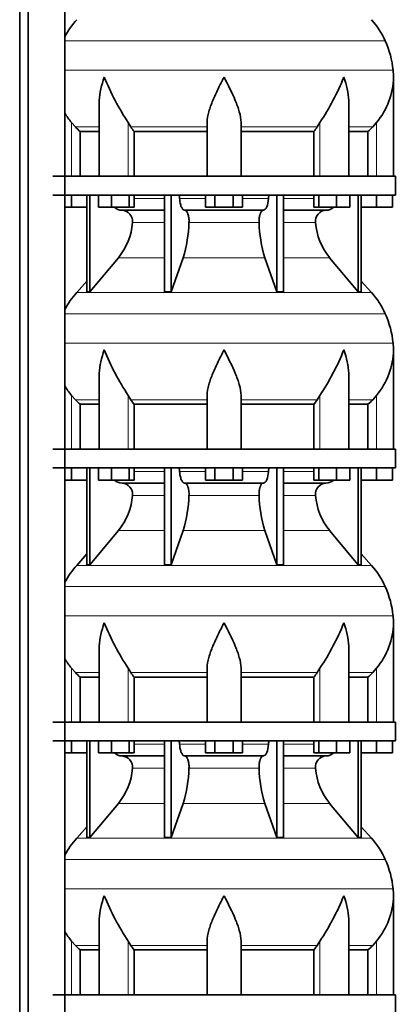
# Model space of a CAD drawing. Header units: millimetres. Extents: x -303 to -74, y -428 to 1006.
# Tile 24 of 26: x -127 to -87, y 617 to 722. Entities that reach past the tile are written whole.
import ezdxf

# ---------------------------------------------------------------- set-up
doc = ezdxf.new("R2010")
doc.units = ezdxf.units.MM
doc.layers.add('LOW_134-18', color=7, linetype='Continuous')
doc.layers.add('VSI134_DIFFUSORE', color=7, linetype='Continuous')

# ---------------------------------------------------------------- blocks, each defined once
blk = doc.blocks.new('SE3')
at = {"layer": 'LOW_134-18', "color": 7, "linetype": 'Continuous', "lineweight": 35}
for p, q in [((-127.08, 270.58), (-127.08, 795.88)), ((-126.17, 270.58), (-126.17, 795.88)), ((-122.29, 795.88), (-122.29, 270.58)), ((-122.28, 731.88), (-122.28, 704.88)), ((-122.28, 702.88), (-122.28, 675.88)), ((-122.28, 673.88), (-122.28, 646.88)), ((-122.28, 644.88), (-122.28, 617.88))]:
    blk.add_line(p, q, dxfattribs=at)
at = {"layer": 'VSI134_DIFFUSORE', "color": 4, "linetype": 'Continuous', "lineweight": 9}
for p, q in [((-88.23, 719.27), (-122.28, 719.27)), ((-122.28, 716.15), (-87.4, 716.15)), ((-121.56, 704.88), (-121.56, 710.6)), ((-115.55, 704.88), (-115.55, 710.6)), ((-95.18, 704.88), (-95.18, 710.6)), ((-89.16, 704.88), (-89.16, 710.6)), ((-118.62, 710.14), (-121.16, 710.14)), ((-107.16, 710.14), (-115.26, 710.14)), ((-103.56, 710.14), (-95.47, 710.14)), ((-92.11, 710.14), (-89.57, 710.14)), ((-114.92, 702.52), (-111.7, 702.52)), ((-110.08, 702.52), (-107.33, 702.52)), ((-103.4, 702.52), (-100.65, 702.52)), ((-99.03, 702.52), (-95.81, 702.52)), ((-111.7, 699.97), (-115.09, 699.97)), ((-101.64, 699.97), (-109.09, 699.97)), ((-95.64, 699.97), (-99.03, 699.97)), ((-116.59, 696.23), (-111.7, 696.23)), ((-109.71, 696.23), (-101.02, 696.23)), ((-99.03, 696.23), (-94.14, 696.23)), ((-121.02, 692.53), (-89.71, 692.53)), ((-88.23, 690.27), (-122.28, 690.27)), ((-122.28, 687.15), (-87.4, 687.15)), ((-121.56, 675.88), (-121.56, 681.6)), ((-115.55, 675.88), (-115.55, 681.6)), ((-95.18, 675.88), (-95.18, 681.6)), ((-89.16, 675.88), (-89.16, 681.6)), ((-118.62, 681.14), (-121.16, 681.14)), ((-107.16, 681.14), (-115.26, 681.14)), ((-103.56, 681.14), (-95.47, 681.14)), ((-92.11, 681.14), (-89.57, 681.14)), ((-114.92, 673.52), (-111.7, 673.52)), ((-110.08, 673.52), (-107.33, 673.52)), ((-103.4, 673.52), (-100.65, 673.52)), ((-99.03, 673.52), (-95.81, 673.52)), ((-111.7, 670.97), (-115.09, 670.97)), ((-101.64, 670.97), (-109.09, 670.97)), ((-95.64, 670.97), (-99.03, 670.97)), ((-116.59, 667.23), (-111.7, 667.23)), ((-109.71, 667.23), (-101.02, 667.23)), ((-99.03, 667.23), (-94.14, 667.23)), ((-121.02, 663.53), (-89.71, 663.53)), ((-88.23, 661.27), (-122.28, 661.27)), ((-122.28, 658.15), (-87.4, 658.15)), ((-121.56, 646.88), (-121.56, 652.6)), ((-118.62, 652.14), (-121.16, 652.14)), ((-115.55, 646.88), (-115.55, 652.6)), ((-107.16, 652.14), (-115.26, 652.14)), ((-103.56, 652.14), (-95.47, 652.14)), ((-95.18, 646.88), (-95.18, 652.6)), ((-92.11, 652.14), (-89.57, 652.14)), ((-89.16, 646.88), (-89.16, 652.6)), ((-114.92, 644.52), (-111.7, 644.52)), ((-110.08, 644.52), (-107.33, 644.52)), ((-103.4, 644.52), (-100.65, 644.52)), ((-99.03, 644.52), (-95.81, 644.52)), ((-111.7, 641.97), (-115.09, 641.97)), ((-101.64, 641.97), (-109.09, 641.97)), ((-95.64, 641.97), (-99.03, 641.97)), ((-116.59, 638.23), (-111.7, 638.23)), ((-109.71, 638.23), (-101.02, 638.23)), ((-99.03, 638.23), (-94.14, 638.23)), ((-121.02, 634.53), (-89.71, 634.53)), ((-88.23, 632.27), (-122.28, 632.27)), ((-122.28, 629.15), (-87.4, 629.15)), ((-121.56, 617.88), (-121.56, 623.6)), ((-118.62, 623.14), (-121.16, 623.14)), ((-115.55, 617.88), (-115.55, 623.6)), ((-107.16, 623.14), (-115.26, 623.14)), ((-103.56, 623.14), (-95.47, 623.14)), ((-95.18, 617.88), (-95.18, 623.6)), ((-92.11, 623.14), (-89.57, 623.14)), ((-89.16, 617.88), (-89.16, 623.6))]:
    blk.add_line(p, q, dxfattribs=at)
at = {"layer": 'VSI134_DIFFUSORE', "color": 7, "linetype": 'Continuous', "lineweight": 35}
for p, q in [((-87.36, 704.88), (-87.36, 715.42)), ((-118.62, 712.75), (-118.62, 704.88)), ((-92.11, 704.88), (-92.11, 712.75)), ((-121.16, 710.14), (-121.56, 710.6)), ((-115.26, 710.14), (-115.55, 710.6)), ((-107.16, 704.88), (-107.16, 710.6)), ((-103.56, 704.88), (-103.56, 710.6)), ((-95.18, 710.6), (-95.47, 710.14)), ((-89.16, 710.6), (-89.57, 710.14)), ((-120.66, 709.65), (-118.62, 709.65)), ((-120.66, 704.88), (-120.66, 709.65)), ((-114.91, 709.65), (-107.16, 709.65)), ((-114.91, 704.88), (-114.91, 709.65)), ((-103.56, 709.65), (-95.82, 709.65)), ((-95.82, 709.65), (-95.82, 704.88)), ((-92.11, 709.65), (-90.07, 709.65)), ((-90.07, 709.65), (-90.07, 704.88)), ((-87.16, 704.88), (-123.56, 704.88)), ((-87.16, 702.88), (-87.16, 704.88)), ((-123.56, 702.88), (-87.16, 702.88)), ((-121.56, 701.6), (-121.56, 702.88)), ((-119.93, 702.88), (-119.93, 692.59)), ((-119.62, 702.88), (-119.62, 692.59)), ((-118.72, 701.6), (-118.72, 702.88)), ((-117.33, 701.6), (-117.33, 702.88)), ((-115.43, 701.6), (-115.43, 702.88)), ((-114.92, 701.6), (-114.92, 702.88)), ((-111.7, 702.88), (-111.7, 692.59)), ((-110.97, 702.88), (-110.97, 692.59)), ((-107.33, 701.6), (-107.33, 702.88)), ((-106.35, 701.6), (-106.35, 702.88)), ((-104.38, 701.6), (-104.38, 702.88)), ((-103.4, 701.6), (-103.4, 702.88)), ((-99.76, 702.88), (-99.76, 692.59)), ((-99.03, 702.88), (-99.03, 692.59)), ((-95.81, 701.6), (-95.81, 702.88)), ((-95.3, 701.6), (-95.3, 702.88)), ((-93.4, 701.6), (-93.4, 702.88)), ((-92.01, 701.6), (-92.01, 702.88)), ((-91.11, 702.88), (-91.11, 692.59)), ((-90.8, 702.88), (-90.8, 692.59)), ((-89.16, 701.6), (-89.16, 702.88)), ((-87.46, 701.6), (-87.46, 702.88)), ((-121.56, 701.6), (-122.28, 701.6)), ((-119.93, 701.6), (-121.56, 701.6)), ((-117.33, 701.6), (-118.72, 701.6)), ((-115.43, 701.6), (-117.33, 701.6)), ((-116.2, 701.28), (-111.7, 701.28)), ((-114.92, 701.6), (-115.43, 701.6)), ((-109.55, 701.28), (-101.18, 701.28)), ((-106.35, 701.6), (-107.33, 701.6)), ((-104.38, 701.6), (-106.35, 701.6)), ((-103.4, 701.6), (-104.38, 701.6)), ((-99.03, 701.28), (-94.53, 701.28)), ((-95.3, 701.6), (-95.81, 701.6)), ((-93.4, 701.6), (-95.3, 701.6)), ((-92.01, 701.6), (-93.4, 701.6)), ((-89.16, 701.6), (-90.8, 701.6)), ((-87.46, 701.6), (-89.16, 701.6)), ((-119.62, 692.59), (-116.59, 696.23)), ((-110.97, 692.59), (-109.71, 696.23)), ((-101.02, 696.23), (-99.76, 692.59)), ((-94.14, 696.23), (-91.11, 692.59)), ((-119.93, 693.74), (-121.02, 692.53)), ((-89.71, 692.53), (-90.8, 693.74)), ((-119.93, 692.59), (-119.62, 692.59)), ((-111.7, 692.59), (-110.97, 692.59)), ((-99.76, 692.59), (-99.03, 692.59)), ((-91.11, 692.59), (-90.8, 692.59)), ((-87.36, 675.88), (-87.36, 686.42)), ((-118.62, 683.75), (-118.62, 675.88)), ((-92.11, 675.88), (-92.11, 683.75)), ((-121.16, 681.14), (-121.56, 681.6)), ((-115.26, 681.14), (-115.55, 681.6)), ((-107.16, 675.88), (-107.16, 681.6)), ((-103.56, 675.88), (-103.56, 681.6)), ((-95.18, 681.6), (-95.47, 681.14)), ((-89.16, 681.6), (-89.57, 681.14)), ((-120.66, 680.65), (-118.62, 680.65)), ((-120.66, 675.88), (-120.66, 680.65)), ((-114.91, 680.65), (-107.16, 680.65)), ((-114.91, 675.88), (-114.91, 680.65)), ((-103.56, 680.65), (-95.82, 680.65)), ((-95.82, 680.65), (-95.82, 675.88)), ((-92.11, 680.65), (-90.07, 680.65)), ((-90.07, 680.65), (-90.07, 675.88)), ((-87.16, 675.88), (-123.56, 675.88)), ((-87.16, 673.88), (-87.16, 675.88)), ((-123.56, 673.88), (-87.16, 673.88)), ((-121.56, 672.6), (-121.56, 673.88)), ((-119.93, 673.88), (-119.93, 663.59)), ((-119.62, 673.88), (-119.62, 663.59)), ((-118.72, 672.6), (-118.72, 673.88)), ((-117.33, 672.6), (-117.33, 673.88)), ((-115.43, 672.6), (-115.43, 673.88)), ((-114.92, 672.6), (-114.92, 673.88)), ((-111.7, 673.88), (-111.7, 663.59)), ((-110.97, 673.88), (-110.97, 663.59)), ((-107.33, 672.6), (-107.33, 673.88)), ((-106.35, 672.6), (-106.35, 673.88)), ((-104.38, 672.6), (-104.38, 673.88)), ((-103.4, 672.6), (-103.4, 673.88)), ((-99.76, 673.88), (-99.76, 663.59)), ((-99.03, 673.88), (-99.03, 663.59)), ((-95.81, 672.6), (-95.81, 673.88)), ((-95.3, 672.6), (-95.3, 673.88)), ((-93.4, 672.6), (-93.4, 673.88)), ((-92.01, 672.6), (-92.01, 673.88)), ((-91.11, 673.88), (-91.11, 663.59)), ((-90.8, 673.88), (-90.8, 663.59)), ((-89.16, 672.6), (-89.16, 673.88)), ((-87.46, 672.6), (-87.46, 673.88)), ((-121.56, 672.6), (-122.28, 672.6)), ((-119.93, 672.6), (-121.56, 672.6)), ((-117.33, 672.6), (-118.72, 672.6)), ((-115.43, 672.6), (-117.33, 672.6)), ((-116.2, 672.28), (-111.7, 672.28)), ((-114.92, 672.6), (-115.43, 672.6)), ((-109.55, 672.28), (-101.18, 672.28)), ((-106.35, 672.6), (-107.33, 672.6)), ((-104.38, 672.6), (-106.35, 672.6)), ((-103.4, 672.6), (-104.38, 672.6)), ((-99.03, 672.28), (-94.53, 672.28)), ((-95.3, 672.6), (-95.81, 672.6)), ((-93.4, 672.6), (-95.3, 672.6)), ((-92.01, 672.6), (-93.4, 672.6)), ((-89.16, 672.6), (-90.8, 672.6)), ((-87.46, 672.6), (-89.16, 672.6)), ((-119.62, 663.59), (-116.59, 667.23)), ((-110.97, 663.59), (-109.71, 667.23)), ((-101.02, 667.23), (-99.76, 663.59)), ((-94.14, 667.23), (-91.11, 663.59)), ((-119.93, 664.74), (-121.02, 663.53)), ((-89.71, 663.53), (-90.8, 664.74)), ((-119.93, 663.59), (-119.62, 663.59)), ((-111.7, 663.59), (-110.97, 663.59)), ((-99.76, 663.59), (-99.03, 663.59)), ((-91.11, 663.59), (-90.8, 663.59)), ((-87.36, 646.88), (-87.36, 657.42)), ((-118.62, 654.75), (-118.62, 646.88)), ((-92.11, 646.88), (-92.11, 654.75)), ((-121.16, 652.14), (-121.56, 652.6)), ((-115.26, 652.14), (-115.55, 652.6)), ((-107.16, 646.88), (-107.16, 652.6)), ((-103.56, 646.88), (-103.56, 652.6)), ((-95.18, 652.6), (-95.47, 652.14)), ((-89.16, 652.6), (-89.57, 652.14)), ((-120.66, 651.65), (-118.62, 651.65)), ((-120.66, 646.88), (-120.66, 651.65)), ((-114.91, 651.65), (-107.16, 651.65)), ((-114.91, 646.88), (-114.91, 651.65)), ((-103.56, 651.65), (-95.82, 651.65)), ((-95.82, 651.65), (-95.82, 646.88)), ((-92.11, 651.65), (-90.07, 651.65)), ((-90.07, 651.65), (-90.07, 646.88)), ((-87.16, 646.88), (-123.56, 646.88)), ((-87.16, 644.88), (-87.16, 646.88)), ((-123.56, 644.88), (-87.16, 644.88)), ((-121.56, 643.6), (-121.56, 644.88)), ((-119.93, 644.88), (-119.93, 634.59)), ((-119.62, 644.88), (-119.62, 634.59)), ((-118.72, 643.6), (-118.72, 644.88)), ((-117.33, 643.6), (-117.33, 644.88)), ((-115.43, 643.6), (-115.43, 644.88)), ((-114.92, 643.6), (-114.92, 644.88)), ((-111.7, 644.88), (-111.7, 634.59)), ((-110.97, 644.88), (-110.97, 634.59)), ((-107.33, 643.6), (-107.33, 644.88)), ((-106.35, 643.6), (-106.35, 644.88)), ((-104.38, 643.6), (-104.38, 644.88)), ((-103.4, 643.6), (-103.4, 644.88)), ((-99.76, 644.88), (-99.76, 634.59)), ((-99.03, 644.88), (-99.03, 634.59)), ((-95.81, 643.6), (-95.81, 644.88)), ((-95.3, 643.6), (-95.3, 644.88)), ((-93.4, 643.6), (-93.4, 644.88)), ((-92.01, 643.6), (-92.01, 644.88)), ((-91.11, 644.88), (-91.11, 634.59)), ((-90.8, 644.88), (-90.8, 634.59)), ((-89.16, 643.6), (-89.16, 644.88)), ((-87.46, 643.6), (-87.46, 644.88)), ((-121.56, 643.6), (-122.28, 643.6)), ((-119.93, 643.6), (-121.56, 643.6)), ((-117.33, 643.6), (-118.72, 643.6)), ((-115.43, 643.6), (-117.33, 643.6)), ((-114.92, 643.6), (-115.43, 643.6)), ((-106.35, 643.6), (-107.33, 643.6)), ((-104.38, 643.6), (-106.35, 643.6)), ((-103.4, 643.6), (-104.38, 643.6)), ((-95.3, 643.6), (-95.81, 643.6)), ((-93.4, 643.6), (-95.3, 643.6)), ((-92.01, 643.6), (-93.4, 643.6)), ((-89.16, 643.6), (-90.8, 643.6)), ((-87.46, 643.6), (-89.16, 643.6)), ((-116.2, 643.28), (-111.7, 643.28)), ((-109.55, 643.28), (-101.18, 643.28)), ((-99.03, 643.28), (-94.53, 643.28)), ((-119.62, 634.59), (-116.59, 638.23)), ((-110.97, 634.59), (-109.71, 638.23)), ((-101.02, 638.23), (-99.76, 634.59)), ((-94.14, 638.23), (-91.11, 634.59)), ((-119.93, 635.74), (-121.02, 634.53)), ((-89.71, 634.53), (-90.8, 635.74)), ((-119.93, 634.59), (-119.62, 634.59)), ((-111.7, 634.59), (-110.97, 634.59)), ((-99.76, 634.59), (-99.03, 634.59)), ((-91.11, 634.59), (-90.8, 634.59)), ((-87.36, 617.88), (-87.36, 628.42)), ((-118.62, 625.75), (-118.62, 617.88)), ((-92.11, 617.88), (-92.11, 625.75)), ((-121.16, 623.14), (-121.56, 623.6)), ((-115.26, 623.14), (-115.55, 623.6)), ((-107.16, 617.88), (-107.16, 623.6)), ((-103.56, 617.88), (-103.56, 623.6)), ((-95.18, 623.6), (-95.47, 623.14)), ((-89.16, 623.6), (-89.57, 623.14)), ((-120.66, 622.65), (-118.62, 622.65)), ((-120.66, 617.88), (-120.66, 622.65)), ((-114.91, 622.65), (-107.16, 622.65)), ((-114.91, 617.88), (-114.91, 622.65)), ((-103.56, 622.65), (-95.82, 622.65)), ((-95.82, 622.65), (-95.82, 617.88)), ((-92.11, 622.65), (-90.07, 622.65)), ((-90.07, 622.65), (-90.07, 617.88)), ((-87.16, 617.88), (-123.56, 617.88)), ((-87.16, 615.88), (-87.16, 617.88))]:
    blk.add_line(p, q, dxfattribs=at)
for centre, radius, start, end in [((-114.48, 715.64), 8.8, 138, 152.3158), ((-96.24, 715.64), 8.8, 24.4088, 42), ((-97.16, 715.22), 9.8, 5.4174, 24.4088), ((-95.06, 715.42), 7.7, 359.9861, 5.4174), ((-92.93, 725.61), 27.15, 202.0412, 213.5763), ((-117.8, 725.61), 27.15, 326.4237, 337.9588), ((-95.1, 715.56), 7.74, 320.1094, 358.9842), ((-115.63, 715.56), 7.74, 210.5496, 219.8906), ((-108.64, 714.58), 7.98, 213.8582, 218.2062), ((-102.09, 714.58), 7.98, 321.7938, 326.1418), ((-116.15, 702.61), 1.34, 229.5852, 268.0094), ((-116.26, 700.1), 1.17, 353.3223, 87.2173), ((-94.48, 700.11), 1.17, 92.5772, 186.8833), ((-94.58, 702.61), 1.34, 271.9979, 310.3729), ((-121.75, 700.47), 6.68, 320.5472, 355.6594), ((-122.08, 700.21), 12.99, 342.1602, 358.9354), ((-88.35, 700.26), 13.3, 181.2569, 197.6475), ((-88.96, 700.48), 6.7, 184.3996, 219.3938), ((-114.48, 686.64), 8.8, 138, 152.3158), ((-96.24, 686.64), 8.8, 24.4088, 42), ((-97.16, 686.22), 9.8, 5.4174, 24.4088), ((-95.06, 686.42), 7.7, 359.9861, 5.4174), ((-92.93, 696.61), 27.15, 202.0412, 213.5763), ((-117.8, 696.61), 27.15, 326.4237, 337.9588), ((-95.1, 686.56), 7.74, 320.1094, 358.9842), ((-115.63, 686.56), 7.74, 210.5496, 219.8906), ((-108.64, 685.58), 7.98, 213.8582, 218.2062), ((-102.09, 685.58), 7.98, 321.7938, 326.1418), ((-116.15, 673.61), 1.34, 229.5852, 268.0094), ((-116.26, 671.1), 1.17, 353.3223, 87.2173), ((-94.48, 671.11), 1.17, 92.5772, 186.8833), ((-94.58, 673.61), 1.34, 271.9979, 310.3729), ((-121.75, 671.47), 6.68, 320.5472, 355.6594), ((-122.08, 671.21), 12.99, 342.1602, 358.9354), ((-88.35, 671.26), 13.3, 181.2569, 197.6475), ((-88.96, 671.48), 6.7, 184.3996, 219.3938), ((-114.48, 657.64), 8.8, 138, 152.3158), ((-96.24, 657.64), 8.8, 24.4088, 42), ((-97.16, 657.22), 9.8, 5.4174, 24.4088), ((-92.93, 667.61), 27.15, 202.0412, 213.5763), ((-117.8, 667.61), 27.15, 326.4237, 337.9588), ((-95.1, 657.56), 7.74, 320.1094, 358.9842), ((-95.06, 657.42), 7.7, 359.9861, 5.4174), ((-115.63, 657.56), 7.74, 210.5496, 219.8906), ((-108.64, 656.58), 7.98, 213.8582, 218.2062), ((-102.09, 656.58), 7.98, 321.7938, 326.1418), ((-116.15, 644.61), 1.34, 229.5852, 268.0094), ((-94.58, 644.61), 1.34, 271.9979, 310.3729), ((-116.26, 642.1), 1.17, 353.3223, 87.2173), ((-94.48, 642.11), 1.17, 92.5772, 186.8833), ((-121.75, 642.47), 6.68, 320.5472, 355.6594), ((-122.08, 642.21), 12.99, 342.1602, 358.9354), ((-88.35, 642.26), 13.3, 181.2569, 197.6475), ((-88.96, 642.48), 6.7, 184.3996, 219.3938), ((-114.48, 628.64), 8.8, 138, 152.3158), ((-96.24, 628.64), 8.8, 24.4088, 42), ((-97.16, 628.22), 9.8, 5.4174, 24.4088), ((-95.06, 628.42), 7.7, 359.9861, 5.4174), ((-92.93, 638.61), 27.15, 202.0412, 213.5763), ((-117.8, 638.61), 27.15, 326.4237, 337.9588), ((-95.1, 628.56), 7.74, 320.1094, 358.9842), ((-115.63, 628.56), 7.74, 210.5496, 219.8906), ((-108.64, 627.58), 7.98, 213.8582, 218.2062), ((-102.09, 627.58), 7.98, 321.7938, 326.1418)]:
    blk.add_arc(centre, radius, start, end, dxfattribs=at)
for points, knots in [([(-118.62, 712.75), (-118.62, 712.81), (-118.62, 712.88), (-118.59, 713.75), (-118.39, 714.59), (-118.09, 715.42)], [0.4601729, 0.4601729, 0.4601729, 0.4601729, 0.5, 0.5, 1, 1, 1, 1]), ([(-107.16, 710.6), (-107.16, 710.96), (-107.09, 711.35), (-106.87, 712.14), (-106.72, 712.54), (-106.38, 713.36), (-106.19, 713.77), (-105.89, 714.39), (-105.79, 714.59), (-105.58, 715.01), (-105.47, 715.22), (-105.36, 715.42)], [0, 0, 0, 0, 0.25, 0.25, 0.5, 0.5, 0.75, 0.75, 0.875, 0.875, 1, 1, 1, 1]), ([(-103.56, 710.6), (-103.56, 710.96), (-103.63, 711.34), (-103.85, 712.13), (-104, 712.54), (-104.51, 713.75), (-104.94, 714.59), (-105.36, 715.42)], [0, 0, 0, 0, 0.25, 0.25, 0.5, 0.5, 1, 1, 1, 1]), ([(-92.11, 712.75), (-92.11, 712.81), (-92.11, 712.88), (-92.14, 713.75), (-92.34, 714.59), (-92.64, 715.42)], [0.4601729, 0.4601729, 0.4601729, 0.4601729, 0.5, 0.5, 1, 1, 1, 1]), ([(-110.23, 702.88), (-110.22, 702.88), (-110.21, 702.88), (-110.19, 702.87), (-110.19, 702.86), (-110.16, 702.83), (-110.14, 702.81), (-110.12, 702.74), (-110.1, 702.7), (-110.09, 702.62), (-110.08, 702.57), (-110.08, 702.52)], [0, 0, 0, 0, 0.125, 0.125, 0.25, 0.25, 0.5, 0.5, 0.75, 0.75, 1, 1, 1, 1]), ([(-109.55, 701.28), (-109.58, 701.28), (-109.61, 701.28), (-109.66, 701.31), (-109.68, 701.32), (-109.71, 701.34), (-109.72, 701.35), (-109.77, 701.4), (-109.8, 701.44), (-109.85, 701.53), (-109.88, 701.58), (-109.93, 701.69), (-109.95, 701.75), (-109.99, 701.89), (-110.01, 701.96), (-110.04, 702.11), (-110.05, 702.19), (-110.07, 702.35), (-110.08, 702.44), (-110.08, 702.52)], [0, 0, 0, 0, 0.125, 0.125, 0.1875, 0.1875, 0.25, 0.25, 0.375, 0.375, 0.5, 0.5, 0.625, 0.625, 0.75, 0.75, 0.875, 0.875, 1, 1, 1, 1]), ([(-100.65, 702.52), (-100.66, 702.18), (-100.73, 701.86), (-100.92, 701.41), (-101.05, 701.28), (-101.18, 701.28)], [0, 0, 0, 0, 0.5, 0.5, 1, 1, 1, 1]), ([(-100.65, 702.52), (-100.65, 702.57), (-100.64, 702.62), (-100.63, 702.68), (-100.62, 702.7), (-100.61, 702.74), (-100.61, 702.76), (-100.59, 702.79), (-100.59, 702.81), (-100.57, 702.83), (-100.56, 702.84), (-100.54, 702.86), (-100.54, 702.87), (-100.52, 702.88), (-100.51, 702.88), (-100.5, 702.88)], [0, 0, 0, 0, 0.25, 0.25, 0.375, 0.375, 0.5, 0.5, 0.625, 0.625, 0.75, 0.75, 0.875, 0.875, 1, 1, 1, 1]), ([(-109.55, 701.28), (-109.53, 701.28), (-109.51, 701.28), (-109.48, 701.27), (-109.47, 701.26), (-109.42, 701.23), (-109.39, 701.21), (-109.33, 701.14), (-109.3, 701.1), (-109.27, 701.03), (-109.25, 701), (-109.23, 700.95), (-109.22, 700.92), (-109.19, 700.83), (-109.17, 700.76), (-109.14, 700.65), (-109.13, 700.61), (-109.12, 700.54), (-109.12, 700.5), (-109.1, 700.38), (-109.09, 700.3), (-109.08, 700.13), (-109.08, 700.05), (-109.09, 699.97)], [0, 0, 0, 0, 0.0625, 0.0625, 0.125, 0.125, 0.25, 0.25, 0.375, 0.375, 0.4375, 0.4375, 0.5, 0.5, 0.625, 0.625, 0.6875, 0.6875, 0.75, 0.75, 0.875, 0.875, 1, 1, 1, 1]), ([(-101.64, 699.97), (-101.65, 700.05), (-101.64, 700.13), (-101.64, 700.26), (-101.64, 700.3), (-101.63, 700.38), (-101.62, 700.42), (-101.61, 700.54), (-101.6, 700.61), (-101.57, 700.72), (-101.56, 700.76), (-101.54, 700.82), (-101.52, 700.89), (-101.5, 700.95), (-101.48, 701), (-101.46, 701.03), (-101.43, 701.1), (-101.4, 701.14), (-101.34, 701.21), (-101.31, 701.23), (-101.25, 701.27), (-101.22, 701.28), (-101.18, 701.28)], [0, 0, 0, 0, 0.125, 0.125, 0.1875, 0.1875, 0.25, 0.25, 0.375, 0.375, 0.4375, 0.4375, 0.5, 0.5625, 0.5625, 0.625, 0.625, 0.75, 0.75, 0.875, 0.875, 1, 1, 1, 1]), ([(-118.62, 683.75), (-118.62, 683.81), (-118.62, 683.88), (-118.59, 684.75), (-118.39, 685.59), (-118.09, 686.42)], [0.4601729, 0.4601729, 0.4601729, 0.4601729, 0.5, 0.5, 1, 1, 1, 1]), ([(-107.16, 681.6), (-107.16, 681.96), (-107.09, 682.35), (-106.87, 683.14), (-106.72, 683.54), (-106.38, 684.36), (-106.19, 684.77), (-105.89, 685.39), (-105.79, 685.59), (-105.58, 686.01), (-105.47, 686.22), (-105.36, 686.42)], [0, 0, 0, 0, 0.25, 0.25, 0.5, 0.5, 0.75, 0.75, 0.875, 0.875, 1, 1, 1, 1]), ([(-103.56, 681.6), (-103.56, 681.96), (-103.63, 682.34), (-103.85, 683.13), (-104, 683.54), (-104.51, 684.75), (-104.94, 685.59), (-105.36, 686.42)], [0, 0, 0, 0, 0.25, 0.25, 0.5, 0.5, 1, 1, 1, 1]), ([(-92.11, 683.75), (-92.11, 683.81), (-92.11, 683.88), (-92.14, 684.75), (-92.34, 685.59), (-92.64, 686.42)], [0.4601729, 0.4601729, 0.4601729, 0.4601729, 0.5, 0.5, 1, 1, 1, 1]), ([(-110.23, 673.88), (-110.22, 673.88), (-110.21, 673.88), (-110.19, 673.87), (-110.19, 673.86), (-110.16, 673.83), (-110.14, 673.81), (-110.12, 673.74), (-110.1, 673.7), (-110.09, 673.62), (-110.08, 673.57), (-110.08, 673.52)], [0, 0, 0, 0, 0.125, 0.125, 0.25, 0.25, 0.5, 0.5, 0.75, 0.75, 1, 1, 1, 1]), ([(-109.55, 672.28), (-109.58, 672.28), (-109.61, 672.28), (-109.66, 672.31), (-109.68, 672.32), (-109.71, 672.34), (-109.72, 672.35), (-109.77, 672.4), (-109.8, 672.44), (-109.85, 672.53), (-109.88, 672.58), (-109.93, 672.69), (-109.95, 672.75), (-109.99, 672.89), (-110.01, 672.96), (-110.04, 673.11), (-110.05, 673.19), (-110.07, 673.35), (-110.08, 673.44), (-110.08, 673.52)], [0, 0, 0, 0, 0.125, 0.125, 0.1875, 0.1875, 0.25, 0.25, 0.375, 0.375, 0.5, 0.5, 0.625, 0.625, 0.75, 0.75, 0.875, 0.875, 1, 1, 1, 1]), ([(-100.65, 673.52), (-100.66, 673.18), (-100.73, 672.86), (-100.92, 672.41), (-101.05, 672.28), (-101.18, 672.28)], [0, 0, 0, 0, 0.5, 0.5, 1, 1, 1, 1]), ([(-100.65, 673.52), (-100.65, 673.57), (-100.64, 673.62), (-100.63, 673.68), (-100.62, 673.7), (-100.61, 673.74), (-100.61, 673.76), (-100.59, 673.79), (-100.59, 673.81), (-100.57, 673.83), (-100.56, 673.84), (-100.54, 673.86), (-100.54, 673.87), (-100.52, 673.88), (-100.51, 673.88), (-100.5, 673.88)], [0, 0, 0, 0, 0.25, 0.25, 0.375, 0.375, 0.5, 0.5, 0.625, 0.625, 0.75, 0.75, 0.875, 0.875, 1, 1, 1, 1]), ([(-109.55, 672.28), (-109.53, 672.28), (-109.51, 672.28), (-109.48, 672.27), (-109.47, 672.26), (-109.42, 672.23), (-109.39, 672.21), (-109.33, 672.14), (-109.3, 672.1), (-109.27, 672.03), (-109.25, 672), (-109.23, 671.95), (-109.22, 671.92), (-109.19, 671.83), (-109.17, 671.76), (-109.14, 671.65), (-109.13, 671.61), (-109.12, 671.54), (-109.12, 671.5), (-109.1, 671.38), (-109.09, 671.3), (-109.08, 671.13), (-109.08, 671.05), (-109.09, 670.97)], [0, 0, 0, 0, 0.0625, 0.0625, 0.125, 0.125, 0.25, 0.25, 0.375, 0.375, 0.4375, 0.4375, 0.5, 0.5, 0.625, 0.625, 0.6875, 0.6875, 0.75, 0.75, 0.875, 0.875, 1, 1, 1, 1]), ([(-101.64, 670.97), (-101.65, 671.05), (-101.64, 671.13), (-101.64, 671.26), (-101.64, 671.3), (-101.63, 671.38), (-101.62, 671.42), (-101.61, 671.54), (-101.6, 671.61), (-101.57, 671.72), (-101.56, 671.76), (-101.54, 671.82), (-101.52, 671.89), (-101.5, 671.95), (-101.48, 672), (-101.46, 672.03), (-101.43, 672.1), (-101.4, 672.14), (-101.34, 672.21), (-101.31, 672.23), (-101.25, 672.27), (-101.22, 672.28), (-101.18, 672.28)], [0, 0, 0, 0, 0.125, 0.125, 0.1875, 0.1875, 0.25, 0.25, 0.375, 0.375, 0.4375, 0.4375, 0.5, 0.5625, 0.5625, 0.625, 0.625, 0.75, 0.75, 0.875, 0.875, 1, 1, 1, 1]), ([(-118.62, 654.75), (-118.62, 654.81), (-118.62, 654.88), (-118.59, 655.75), (-118.39, 656.59), (-118.09, 657.42)], [0.4601729, 0.4601729, 0.4601729, 0.4601729, 0.5, 0.5, 1, 1, 1, 1]), ([(-107.16, 652.6), (-107.16, 652.96), (-107.09, 653.35), (-106.87, 654.14), (-106.72, 654.54), (-106.38, 655.36), (-106.19, 655.77), (-105.89, 656.39), (-105.79, 656.59), (-105.58, 657.01), (-105.47, 657.22), (-105.36, 657.42)], [0, 0, 0, 0, 0.25, 0.25, 0.5, 0.5, 0.75, 0.75, 0.875, 0.875, 1, 1, 1, 1]), ([(-103.56, 652.6), (-103.56, 652.96), (-103.63, 653.34), (-103.85, 654.13), (-104, 654.54), (-104.51, 655.75), (-104.94, 656.59), (-105.36, 657.42)], [0, 0, 0, 0, 0.25, 0.25, 0.5, 0.5, 1, 1, 1, 1]), ([(-92.11, 654.75), (-92.11, 654.81), (-92.11, 654.88), (-92.14, 655.75), (-92.34, 656.59), (-92.64, 657.42)], [0.4601729, 0.4601729, 0.4601729, 0.4601729, 0.5, 0.5, 1, 1, 1, 1]), ([(-110.23, 644.88), (-110.22, 644.88), (-110.21, 644.88), (-110.19, 644.87), (-110.19, 644.86), (-110.16, 644.83), (-110.14, 644.81), (-110.12, 644.74), (-110.1, 644.7), (-110.09, 644.62), (-110.08, 644.57), (-110.08, 644.52)], [0, 0, 0, 0, 0.125, 0.125, 0.25, 0.25, 0.5, 0.5, 0.75, 0.75, 1, 1, 1, 1]), ([(-100.65, 644.52), (-100.65, 644.57), (-100.64, 644.62), (-100.63, 644.68), (-100.62, 644.7), (-100.61, 644.74), (-100.61, 644.76), (-100.59, 644.79), (-100.59, 644.81), (-100.57, 644.83), (-100.56, 644.84), (-100.54, 644.86), (-100.54, 644.87), (-100.52, 644.88), (-100.51, 644.88), (-100.5, 644.88)], [0, 0, 0, 0, 0.25, 0.25, 0.375, 0.375, 0.5, 0.5, 0.625, 0.625, 0.75, 0.75, 0.875, 0.875, 1, 1, 1, 1]), ([(-109.55, 643.28), (-109.58, 643.28), (-109.61, 643.28), (-109.66, 643.31), (-109.68, 643.32), (-109.71, 643.34), (-109.72, 643.35), (-109.77, 643.4), (-109.8, 643.44), (-109.85, 643.53), (-109.88, 643.58), (-109.93, 643.69), (-109.95, 643.75), (-109.99, 643.89), (-110.01, 643.96), (-110.04, 644.11), (-110.05, 644.19), (-110.07, 644.35), (-110.08, 644.44), (-110.08, 644.52)], [0, 0, 0, 0, 0.125, 0.125, 0.1875, 0.1875, 0.25, 0.25, 0.375, 0.375, 0.5, 0.5, 0.625, 0.625, 0.75, 0.75, 0.875, 0.875, 1, 1, 1, 1]), ([(-100.65, 644.52), (-100.66, 644.18), (-100.73, 643.86), (-100.92, 643.41), (-101.05, 643.28), (-101.18, 643.28)], [0, 0, 0, 0, 0.5, 0.5, 1, 1, 1, 1]), ([(-109.55, 643.28), (-109.53, 643.28), (-109.51, 643.28), (-109.48, 643.27), (-109.47, 643.26), (-109.42, 643.23), (-109.39, 643.21), (-109.33, 643.14), (-109.3, 643.1), (-109.27, 643.03), (-109.25, 643), (-109.23, 642.95), (-109.22, 642.92), (-109.19, 642.83), (-109.17, 642.76), (-109.14, 642.65), (-109.13, 642.61), (-109.12, 642.54), (-109.12, 642.5), (-109.1, 642.38), (-109.09, 642.3), (-109.08, 642.13), (-109.08, 642.05), (-109.09, 641.97)], [0, 0, 0, 0, 0.0625, 0.0625, 0.125, 0.125, 0.25, 0.25, 0.375, 0.375, 0.4375, 0.4375, 0.5, 0.5, 0.625, 0.625, 0.6875, 0.6875, 0.75, 0.75, 0.875, 0.875, 1, 1, 1, 1]), ([(-101.64, 641.97), (-101.65, 642.05), (-101.64, 642.13), (-101.64, 642.26), (-101.64, 642.3), (-101.63, 642.38), (-101.62, 642.42), (-101.61, 642.54), (-101.6, 642.61), (-101.57, 642.72), (-101.56, 642.76), (-101.54, 642.82), (-101.52, 642.89), (-101.5, 642.95), (-101.48, 643), (-101.46, 643.03), (-101.43, 643.1), (-101.4, 643.14), (-101.34, 643.21), (-101.31, 643.23), (-101.25, 643.27), (-101.22, 643.28), (-101.18, 643.28)], [0, 0, 0, 0, 0.125, 0.125, 0.1875, 0.1875, 0.25, 0.25, 0.375, 0.375, 0.4375, 0.4375, 0.5, 0.5625, 0.5625, 0.625, 0.625, 0.75, 0.75, 0.875, 0.875, 1, 1, 1, 1]), ([(-118.62, 625.75), (-118.62, 625.81), (-118.62, 625.88), (-118.59, 626.75), (-118.39, 627.59), (-118.09, 628.42)], [0.4601729, 0.4601729, 0.4601729, 0.4601729, 0.5, 0.5, 1, 1, 1, 1]), ([(-107.16, 623.6), (-107.16, 623.96), (-107.09, 624.35), (-106.87, 625.14), (-106.72, 625.54), (-106.38, 626.36), (-106.19, 626.77), (-105.89, 627.39), (-105.79, 627.59), (-105.58, 628.01), (-105.47, 628.22), (-105.36, 628.42)], [0, 0, 0, 0, 0.25, 0.25, 0.5, 0.5, 0.75, 0.75, 0.875, 0.875, 1, 1, 1, 1]), ([(-103.56, 623.6), (-103.56, 623.96), (-103.63, 624.34), (-103.85, 625.13), (-104, 625.54), (-104.51, 626.75), (-104.94, 627.59), (-105.36, 628.42)], [0, 0, 0, 0, 0.25, 0.25, 0.5, 0.5, 1, 1, 1, 1]), ([(-92.11, 625.75), (-92.11, 625.81), (-92.11, 625.88), (-92.14, 626.75), (-92.34, 627.59), (-92.64, 628.42)], [0.4601729, 0.4601729, 0.4601729, 0.4601729, 0.5, 0.5, 1, 1, 1, 1])]:
    blk.add_open_spline(points, degree=3, knots=knots, dxfattribs=at)
for points in [[(-120.66, 709.65), (-120.83, 709.8), (-121, 709.97), (-121.16, 710.14)], [(-89.57, 710.14), (-89.73, 709.97), (-89.9, 709.8), (-90.07, 709.65)], [(-120.66, 680.65), (-120.83, 680.8), (-121, 680.97), (-121.16, 681.14)], [(-89.57, 681.14), (-89.73, 680.97), (-89.9, 680.8), (-90.07, 680.65)], [(-120.66, 651.65), (-120.83, 651.8), (-121, 651.97), (-121.16, 652.14)], [(-89.57, 652.14), (-89.73, 651.97), (-89.9, 651.8), (-90.07, 651.65)], [(-120.66, 622.65), (-120.83, 622.8), (-121, 622.97), (-121.16, 623.14)], [(-89.57, 623.14), (-89.73, 622.97), (-89.9, 622.8), (-90.07, 622.65)]]:
    blk.add_open_spline(points, degree=3, dxfattribs=at)

msp = doc.modelspace()

# ---------------------------------------------------------------- block references
msp.add_blockref('SE3', (0, 0))

doc.saveas('drawing.dxf')
